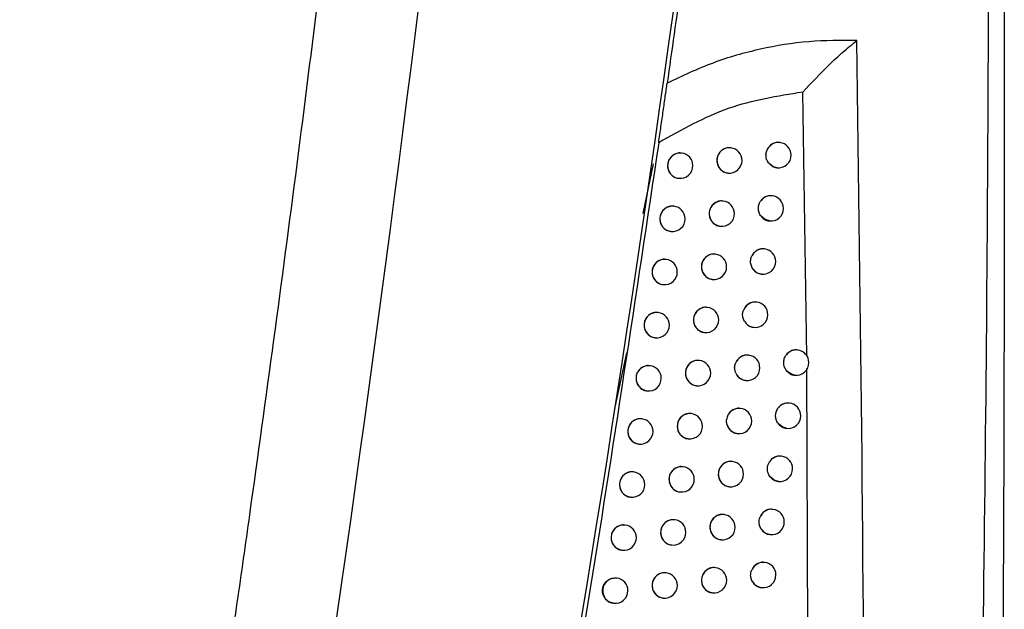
# Model space of a CAD drawing. Header units: millimetres. Extents: x -203 to 471, y -207 to 525.
# Tile 17 of 106: x 77 to 96, y 124 to 135. Entities that reach past the tile are written whole.
import ezdxf

# ---------------------------------------------------------------- set-up
doc = ezdxf.new("R2010")
doc.units = ezdxf.units.MM

msp = doc.modelspace()

# ---------------------------------------------------------------- linework, layer by layer
at = {"color": 7, "linetype": 'Continuous', "lineweight": 25}
for p, q in [((92.068, 128.584), (91.989, 133.791)), ((91.542, 132.798), (91.537, 132.798)), ((90.575, 132.694), (90.571, 132.695)), ((89.604, 132.591), (89.6, 132.591)), ((88.845, 131.402), (89.051, 132.377)), ((91.48, 132.302), (91.483, 132.301)), ((89.541, 132.095), (89.545, 132.094)), ((90.513, 132.198), (90.516, 132.198)), ((90.423, 131.645), (90.419, 131.646)), ((91.391, 131.749), (91.387, 131.749)), ((89.452, 131.542), (89.448, 131.542)), ((91.329, 131.253), (91.332, 131.252)), ((89.389, 131.046), (89.392, 131.046)), ((90.361, 131.149), (90.364, 131.149)), ((91.238, 130.7), (91.234, 130.7)), ((89.297, 130.493), (89.293, 130.494)), ((90.27, 130.596), (90.265, 130.597)), ((90.207, 130.1), (90.21, 130.1)), ((91.176, 130.204), (91.178, 130.203)), ((89.234, 129.997), (89.238, 129.997)), ((90.113, 129.548), (90.109, 129.549)), ((91.083, 129.651), (91.078, 129.652)), ((89.14, 129.445), (89.136, 129.446)), ((91.02, 129.155), (91.023, 129.155)), ((89.078, 128.949), (89.081, 128.949)), ((90.051, 129.052), (90.054, 129.052)), ((88.513, 128.651), (88.279, 127.544)), ((90.925, 128.603), (90.92, 128.604)), ((91.891, 128.707), (91.886, 128.708)), ((88.981, 128.397), (88.977, 128.398)), ((89.955, 128.5), (89.951, 128.5)), ((92.115, 117.307), (92.071, 128.342)), ((91.828, 128.211), (91.831, 128.211)), ((89.892, 128.004), (89.895, 128.004)), ((90.862, 128.107), (90.865, 128.107)), ((88.918, 127.901), (88.922, 127.901)), ((90.765, 127.556), (90.76, 127.556)), ((91.732, 127.659), (91.727, 127.66)), ((89.794, 127.452), (89.79, 127.453)), ((88.82, 127.349), (88.816, 127.35)), ((91.669, 127.163), (91.672, 127.163)), ((90.702, 127.059), (90.705, 127.059)), ((88.757, 126.853), (88.76, 126.853)), ((89.732, 126.956), (89.735, 126.956)), ((91.57, 126.612), (91.566, 126.612)), ((89.631, 126.405), (89.627, 126.405)), ((90.603, 126.508), (90.598, 126.509)), ((88.656, 126.302), (88.652, 126.303)), ((90.54, 126.012), (90.543, 126.012)), ((91.508, 126.116), (91.511, 126.115)), ((88.593, 125.806), (88.597, 125.806)), ((89.569, 125.909), (89.572, 125.908)), ((90.438, 125.461), (90.434, 125.462)), ((91.406, 125.565), (91.402, 125.565)), ((88.49, 125.255), (88.486, 125.256)), ((89.466, 125.358), (89.462, 125.358)), ((91.344, 125.069), (91.347, 125.068)), ((89.403, 124.862), (89.407, 124.862)), ((90.375, 124.965), (90.379, 124.965)), ((88.428, 124.759), (88.431, 124.759)), ((91.24, 124.518), (91.236, 124.518)), ((89.299, 124.311), (89.294, 124.312)), ((90.271, 124.414), (90.267, 124.415)), ((88.322, 124.209), (88.318, 124.209)), ((90.209, 123.918), (90.212, 123.918)), ((91.178, 124.022), (91.181, 124.021)), ((88.26, 123.713), (88.263, 123.712)), ((89.236, 123.815), (89.239, 123.815))]:
    msp.add_line(p, q, dxfattribs=at)
at = {"color": 7, "linetype": 'Continuous', "lineweight": 25, "flags": 128}
for points in [[(91.483, 132.301), (91.408, 132.323), (91.327, 132.383)], [(91.332, 131.252), (91.247, 131.279), (91.168, 131.345)], [(91.831, 128.211), (91.766, 128.228), (91.684, 128.284)], [(91.672, 127.163), (91.597, 127.184), (91.516, 127.245)], [(91.511, 126.115), (91.425, 126.142), (91.346, 126.209)]]:
    msp.add_lwpolyline(points, dxfattribs=at)
at = {"color": 7, "linetype": 'Continuous', "lineweight": 25}
for centre, radius, start, end in [((91.513, 132.553), 0.247, 83.2684, 144.4865), ((91.512, 132.55), 0.25, 0, 83.1656), ((90.547, 132.446), 0.25, 83.6046, 262.7266), ((90.545, 132.446), 0.25, 0, 83.1656), ((89.576, 132.342), 0.25, 83.6046, 262.7266), ((89.574, 132.343), 0.25, 0, 83.1656), ((90.545, 132.446), 0.25, 263.1656, 0), ((91.512, 132.55), 0.25, 263.1656, 0), ((89.574, 132.343), 0.25, 263.1656, 0), ((90.396, 131.397), 0.25, 83.6046, 262.7266), ((90.394, 131.397), 0.25, 0, 83.1656), ((91.362, 131.504), 0.247, 83.2887, 147.7562), ((91.361, 131.501), 0.25, 0, 83.1656), ((89.424, 131.293), 0.25, 83.6046, 262.7266), ((89.422, 131.294), 0.25, 0, 83.1656), ((91.361, 131.501), 0.25, 263.1656, 0), ((89.422, 131.294), 0.25, 263.1656, 0), ((90.394, 131.397), 0.25, 263.1656, 0), ((91.209, 130.454), 0.247, 83.3303, 151.5669), ((91.208, 130.452), 0.25, 0, 83.1656), ((89.269, 130.245), 0.25, 83.6046, 262.7266), ((89.267, 130.245), 0.25, 0, 83.1656), ((90.242, 130.348), 0.25, 83.6046, 262.7266), ((90.24, 130.348), 0.25, 0, 83.1656), ((90.24, 130.348), 0.25, 263.1656, 0), ((91.208, 130.448), 0.246, 214.2022, 263.127), ((91.208, 130.452), 0.25, 263.1656, 0), ((89.267, 130.245), 0.25, 263.1656, 0), ((90.086, 129.3), 0.25, 83.6046, 262.7266), ((90.084, 129.3), 0.25, 0, 83.1656), ((91.054, 129.406), 0.247, 83.3031, 156.2671), ((91.053, 129.403), 0.25, 0, 83.1656), ((89.112, 129.197), 0.25, 83.6046, 262.7266), ((89.111, 129.197), 0.25, 0, 83.1656), ((90.084, 129.3), 0.25, 263.1656, 0), ((91.053, 129.403), 0.25, 263.1656, 0), ((89.111, 129.197), 0.25, 263.1656, 0), ((91.053, 129.399), 0.246, 209.5713, 263.1092), ((90.896, 128.357), 0.248, 83.365, 162.2638), ((90.895, 128.355), 0.25, 0, 83.1656), ((91.862, 128.462), 0.246, 83.252, 141.5859), ((91.861, 128.459), 0.25, 0, 83.1656), ((88.953, 128.149), 0.25, 83.6046, 262.7266), ((88.951, 128.149), 0.25, 0, 83.1656), ((89.927, 128.252), 0.25, 83.6046, 262.7266), ((89.925, 128.252), 0.25, 0, 83.1656), ((90.895, 128.355), 0.25, 263.1656, 0), ((91.861, 128.459), 0.25, 263.1656, 0), ((88.951, 128.149), 0.25, 263.1656, 0), ((89.925, 128.252), 0.25, 263.1656, 0), ((90.895, 128.352), 0.247, 203.5876, 263.0694), ((90.736, 127.309), 0.248, 83.4425, 171.6549), ((90.735, 127.307), 0.25, 0, 83.1656), ((91.703, 127.414), 0.247, 83.2678, 144.4097), ((91.702, 127.411), 0.25, 0, 83.1656), ((89.766, 127.204), 0.25, 83.6046, 262.7266), ((89.764, 127.204), 0.25, 0, 83.1656), ((91.702, 127.411), 0.25, 263.1656, 0), ((88.792, 127.101), 0.25, 83.6046, 262.7266), ((88.79, 127.101), 0.25, 0, 83.1656), ((89.764, 127.204), 0.25, 263.1656, 0), ((90.735, 127.305), 0.247, 194.2219, 263.0064), ((90.735, 127.307), 0.25, 263.1656, 0), ((88.79, 127.101), 0.25, 263.1656, 0), ((91.541, 126.367), 0.247, 83.2877, 147.6374), ((91.54, 126.364), 0.25, 0, 83.1656), ((89.603, 126.156), 0.25, 83.6046, 262.7266), ((89.602, 126.157), 0.25, 0, 83.1656), ((90.575, 126.26), 0.25, 83.6046, 262.7266), ((90.573, 126.26), 0.25, 0, 83.1656), ((88.628, 126.054), 0.25, 83.6046, 262.7266), ((88.627, 126.054), 0.25, 0, 83.1656), ((90.573, 126.26), 0.25, 263.1656, 0), ((91.54, 126.364), 0.25, 263.1656, 0), ((88.627, 126.054), 0.25, 263.1656, 0), ((89.602, 126.157), 0.25, 263.1656, 0), ((90.41, 125.213), 0.25, 83.6046, 262.7266), ((90.408, 125.213), 0.25, 0, 83.1656), ((91.378, 125.319), 0.247, 83.3287, 151.3926), ((91.377, 125.316), 0.25, 0, 83.1656), ((88.463, 125.007), 0.25, 83.6046, 262.7266), ((88.461, 125.007), 0.25, 0, 83.1656), ((89.438, 125.11), 0.25, 83.6046, 262.7266), ((89.436, 125.11), 0.25, 0, 83.1656), ((91.377, 125.316), 0.25, 263.1656, 0), ((89.436, 125.11), 0.25, 263.1656, 0), ((90.408, 125.213), 0.25, 263.1656, 0), ((91.376, 125.312), 0.246, 214.029, 263.1263), ((88.461, 125.007), 0.25, 263.1656, 0), ((91.211, 124.272), 0.247, 83.3012, 156.0136), ((91.211, 124.27), 0.25, 0, 83.1656), ((89.271, 124.063), 0.25, 83.6046, 262.7266), ((89.269, 124.063), 0.25, 0, 83.1656), ((90.243, 124.166), 0.25, 83.6046, 262.7266), ((90.241, 124.166), 0.25, 0, 83.1656), ((91.211, 124.27), 0.25, 263.1656, 0), ((88.295, 123.96), 0.25, 83.6046, 262.7266), ((88.293, 123.961), 0.25, 0, 83.1656), ((89.269, 124.063), 0.25, 263.1656, 0), ((90.241, 124.166), 0.25, 263.1656, 0), ((91.21, 124.266), 0.246, 209.4518, 263.1085), ((88.293, 123.961), 0.25, 263.1656, 0)]:
    msp.add_arc(centre, radius, start, end, dxfattribs=at)
for points, knots in [([(76.551, 97.927), (76.659, 98.498), (76.873, 99.641), (77.189, 101.356), (77.5, 103.071), (77.806, 104.788), (78.107, 106.506), (78.404, 108.224), (78.695, 109.943), (78.981, 111.664), (79.262, 113.385), (79.538, 115.107), (79.809, 116.83), (80.075, 118.553), (80.336, 120.278), (80.592, 122.003), (80.843, 123.729), (81.17, 126.031), (81.567, 128.909), (82.024, 132.364), (82.46, 135.821), (82.875, 139.28), (83.271, 142.741), (83.646, 146.205), (84.002, 149.671), (84.223, 151.983), (84.333, 153.14)], [0, 0, 0, 0, 0.031265, 0.062529, 0.093792, 0.125055, 0.156317, 0.187579, 0.218842, 0.250105, 0.281369, 0.312634, 0.3439, 0.375168, 0.406437, 0.437709, 0.468983, 0.50026, 0.562744, 0.625219, 0.687688, 0.750151, 0.812612, 0.875072, 0.937534, 1, 1, 1, 1]), ([(89.855, 137.875), (89.767, 137.22), (89.592, 135.917), (89.409, 134.616), (89.318, 133.969)], [0, 0, 0, 0, 0.503213, 1, 1, 1, 1]), ([(94.483, 85.749), (94.505, 86.273), (94.857, 94.429), (95.376, 110.227), (95.62, 126.511), (95.653, 135.156), (95.657, 136.159)], [0, 0, 0, 0, 0.031184, 0.485677, 0.940323, 1, 1, 1, 1]), ([(95.96, 136.065), (95.962, 132.016), (95.967, 123.917), (95.871, 115.821), (95.822, 111.773)], [0, 0, 0, 0, 0.499972, 1, 1, 1, 1]), ([(93.058, 134.812), (92.742, 134.812), (92.107, 134.813), (91.153, 134.657), (90.211, 134.392), (89.616, 134.111), (89.318, 133.969)], [0, 0, 0, 0, 0.248591, 0.499057, 0.7482, 1, 1, 1, 1]), ([(91.989, 133.791), (92.161, 133.974), (92.418, 134.249), (92.784, 134.589), (92.967, 134.738), (93.058, 134.812)], [0, 0, 0, 0, 0.499498, 0.749935, 1, 1, 1, 1]), ([(92.429, 85.656), (92.642, 91.115), (93.068, 102.033), (93.278, 118.424), (93.131, 129.349), (93.058, 134.812)], [0, 0, 0, 0, 0.333315, 0.666677, 1, 1, 1, 1]), ([(89.15, 132.795), (89.165, 132.903), (89.196, 133.118), (89.24, 133.422), (89.282, 133.721), (89.306, 133.887), (89.318, 133.969)], [0, 0, 0, 0, 0.249613, 0.500009, 0.750437, 1, 1, 1, 1]), ([(91.989, 133.791), (91.492, 133.712), (90.497, 133.555), (89.599, 133.049), (89.15, 132.795)], [0, 0, 0, 0, 0.499259, 1, 1, 1, 1]), ([(89.15, 132.795), (88.697, 129.768), (87.791, 123.713), (86.187, 114.479), (84.398, 105.087), (83.022, 98.736), (82.334, 95.56)], [0, 0, 0, 0, 0.242531, 0.485145, 0.742523, 1, 1, 1, 1]), ([(91.537, 132.795), (91.527, 132.797), (91.491, 132.805), (91.426, 132.789), (91.358, 132.752), (91.326, 132.713), (91.312, 132.696)], [0, 0, 0, 0, 0.11319, 0.433758, 0.754359, 1, 1, 1, 1]), ([(89.599, 132.588), (89.589, 132.59), (89.552, 132.598), (89.486, 132.582), (89.413, 132.541), (89.358, 132.476), (89.33, 132.406), (89.327, 132.36), (89.326, 132.343)], [0, 0, 0, 0, 0.0744489, 0.2749572, 0.4754471, 0.6755964, 0.8752588, 1, 1, 1, 1]), ([(90.57, 132.691), (90.56, 132.693), (90.524, 132.701), (90.458, 132.685), (90.385, 132.644), (90.33, 132.579), (90.302, 132.509), (90.299, 132.463), (90.298, 132.446)], [0, 0, 0, 0, 0.073119, 0.274311, 0.475493, 0.676033, 0.875626, 1, 1, 1, 1]), ([(91.327, 132.383), (91.311, 132.406), (91.279, 132.451), (91.262, 132.535), (91.27, 132.621), (91.298, 132.671), (91.312, 132.696)], [0, 0, 0, 0, 0.247429, 0.494856, 0.742322, 1, 1, 1, 1]), ([(90.298, 132.446), (90.301, 132.418), (90.306, 132.362), (90.347, 132.287), (90.409, 132.232), (90.468, 132.202), (90.504, 132.201), (90.513, 132.201)], [0, 0, 0, 0, 0.230857, 0.4617, 0.692933, 0.925157, 1, 1, 1, 1]), ([(89.326, 132.343), (89.329, 132.315), (89.334, 132.259), (89.376, 132.184), (89.438, 132.128), (89.497, 132.099), (89.533, 132.098), (89.542, 132.098)], [0, 0, 0, 0, 0.2315313, 0.463057, 0.6947625, 0.9269645, 1, 1, 1, 1]), ([(91.327, 132.383), (91.344, 132.368), (91.38, 132.333), (91.435, 132.306), (91.471, 132.305), (91.48, 132.305)], [0, 0, 0, 0, 0.3803231, 0.84532, 1, 1, 1, 1]), ([(90.419, 131.642), (90.409, 131.644), (90.372, 131.652), (90.306, 131.636), (90.233, 131.595), (90.178, 131.53), (90.15, 131.46), (90.147, 131.414), (90.146, 131.397)], [0, 0, 0, 0, 0.07339, 0.274447, 0.475491, 0.675952, 0.875557, 1, 1, 1, 1]), ([(91.168, 131.345), (91.153, 131.368), (91.123, 131.415), (91.111, 131.5), (91.122, 131.576), (91.144, 131.618), (91.153, 131.635)], [0, 0, 0, 0, 0.270058, 0.540113, 0.810205, 1, 1, 1, 1]), ([(91.386, 131.746), (91.377, 131.748), (91.34, 131.756), (91.275, 131.739), (91.202, 131.7), (91.169, 131.656), (91.153, 131.635)], [0, 0, 0, 0, 0.108062, 0.412187, 0.716331, 1, 1, 1, 1]), ([(89.447, 131.539), (89.437, 131.541), (89.4, 131.549), (89.334, 131.533), (89.261, 131.492), (89.206, 131.427), (89.177, 131.357), (89.175, 131.311), (89.174, 131.294)], [0, 0, 0, 0, 0.074628, 0.275047, 0.475447, 0.675547, 0.875218, 1, 1, 1, 1]), ([(89.174, 131.294), (89.176, 131.266), (89.181, 131.21), (89.223, 131.135), (89.285, 131.079), (89.345, 131.05), (89.381, 131.049), (89.389, 131.049)], [0, 0, 0, 0, 0.231617, 0.463229, 0.694997, 0.9272, 1, 1, 1, 1]), ([(90.146, 131.397), (90.149, 131.369), (90.154, 131.313), (90.196, 131.238), (90.257, 131.183), (90.316, 131.153), (90.352, 131.152), (90.361, 131.152)], [0, 0, 0, 0, 0.23099, 0.461969, 0.693297, 0.92552, 1, 1, 1, 1]), ([(91.168, 131.345), (91.186, 131.325), (91.224, 131.286), (91.284, 131.257), (91.32, 131.256), (91.329, 131.256)], [0, 0, 0, 0, 0.42593, 0.857423, 1, 1, 1, 1]), ([(91.233, 130.697), (91.223, 130.699), (91.187, 130.707), (91.121, 130.691), (91.049, 130.65), (91.009, 130.603), (90.994, 130.575), (90.992, 130.572)], [0, 0, 0, 0, 0.1025086, 0.3893146, 0.6761299, 0.9617092, 1, 1, 1, 1]), ([(89.292, 130.491), (89.282, 130.493), (89.245, 130.5), (89.179, 130.484), (89.106, 130.443), (89.051, 130.378), (89.023, 130.308), (89.02, 130.263), (89.019, 130.245)], [0, 0, 0, 0, 0.074793, 0.275129, 0.475448, 0.675502, 0.87518, 1, 1, 1, 1]), ([(90.265, 130.594), (90.255, 130.596), (90.218, 130.603), (90.152, 130.587), (90.079, 130.546), (90.024, 130.481), (89.996, 130.411), (89.993, 130.366), (89.992, 130.348)], [0, 0, 0, 0, 0.0736439, 0.2745739, 0.4754888, 0.6758772, 0.8754936, 1, 1, 1, 1]), ([(91.005, 130.309), (90.991, 130.334), (90.965, 130.383), (90.958, 130.468), (90.972, 130.532), (90.988, 130.565), (90.992, 130.572)], [0, 0, 0, 0, 0.302651, 0.605301, 0.907982, 1, 1, 1, 1]), ([(89.992, 130.348), (89.995, 130.32), (90, 130.264), (90.042, 130.189), (90.103, 130.134), (90.162, 130.104), (90.198, 130.104), (90.207, 130.103)], [0, 0, 0, 0, 0.231114, 0.462218, 0.693635, 0.925858, 1, 1, 1, 1]), ([(91.005, 130.309), (91.008, 130.305), (91.027, 130.278), (91.072, 130.238), (91.131, 130.208), (91.167, 130.207), (91.176, 130.207)], [0, 0, 0, 0, 0.076536, 0.471802, 0.869438, 1, 1, 1, 1]), ([(89.019, 130.245), (89.021, 130.217), (89.027, 130.161), (89.069, 130.086), (89.131, 130.031), (89.19, 130.001), (89.226, 130), (89.235, 130)], [0, 0, 0, 0, 0.2316961, 0.4633881, 0.6952128, 0.927416, 1, 1, 1, 1]), ([(90.109, 129.545), (90.099, 129.547), (90.062, 129.555), (89.996, 129.539), (89.923, 129.498), (89.868, 129.433), (89.84, 129.363), (89.837, 129.317), (89.836, 129.3)], [0, 0, 0, 0, 0.07388, 0.274691, 0.475487, 0.675807, 0.875435, 1, 1, 1, 1]), ([(90.839, 129.278), (90.827, 129.303), (90.805, 129.354), (90.803, 129.436), (90.82, 129.484), (90.827, 129.505)], [0, 0, 0, 0, 0.354451, 0.708901, 1, 1, 1, 1]), ([(91.078, 129.649), (91.068, 129.651), (91.031, 129.658), (90.966, 129.642), (90.893, 129.601), (90.849, 129.55), (90.832, 129.515), (90.827, 129.505)], [0, 0, 0, 0, 0.096395, 0.364619, 0.632845, 0.90001, 1, 1, 1, 1]), ([(89.136, 129.442), (89.126, 129.444), (89.088, 129.452), (89.022, 129.436), (88.949, 129.395), (88.894, 129.33), (88.866, 129.26), (88.863, 129.215), (88.862, 129.197)], [0, 0, 0, 0, 0.074946, 0.275206, 0.475449, 0.675461, 0.875147, 1, 1, 1, 1]), ([(89.836, 129.3), (89.838, 129.272), (89.844, 129.216), (89.885, 129.141), (89.947, 129.086), (90.006, 129.056), (90.042, 129.055), (90.051, 129.055)], [0, 0, 0, 0, 0.23123, 0.462451, 0.6939504, 0.9261721, 1, 1, 1, 1]), ([(88.862, 129.197), (88.864, 129.169), (88.87, 129.113), (88.912, 129.038), (88.974, 128.983), (89.033, 128.953), (89.069, 128.952), (89.078, 128.952)], [0, 0, 0, 0, 0.231769, 0.463534, 0.695411, 0.927615, 1, 1, 1, 1]), ([(90.839, 129.278), (90.845, 129.268), (90.866, 129.234), (90.917, 129.189), (90.975, 129.159), (91.011, 129.159), (91.02, 129.158)], [0, 0, 0, 0, 0.157187, 0.518342, 0.881475, 1, 1, 1, 1]), ([(91.886, 128.704), (91.876, 128.707), (91.84, 128.714), (91.775, 128.698), (91.71, 128.663), (91.68, 128.629), (91.669, 128.616)], [0, 0, 0, 0, 0.11822, 0.454969, 0.791779, 1, 1, 1, 1]), ([(90.92, 128.601), (90.91, 128.603), (90.874, 128.61), (90.808, 128.594), (90.735, 128.553), (90.685, 128.495), (90.667, 128.451), (90.66, 128.433)], [0, 0, 0, 0, 0.089407, 0.336918, 0.584425, 0.831036, 1, 1, 1, 1]), ([(91.684, 128.284), (91.667, 128.306), (91.633, 128.349), (91.612, 128.433), (91.617, 128.517), (91.642, 128.579), (91.663, 128.608), (91.669, 128.616)], [0, 0, 0, 0, 0.230864, 0.461726, 0.692625, 0.923535, 1, 1, 1, 1]), ([(88.977, 128.394), (88.966, 128.396), (88.929, 128.404), (88.863, 128.388), (88.79, 128.347), (88.735, 128.282), (88.707, 128.212), (88.704, 128.167), (88.703, 128.149)], [0, 0, 0, 0, 0.075086, 0.2752757, 0.4754504, 0.675424, 0.8751162, 1, 1, 1, 1]), ([(89.95, 128.497), (89.94, 128.499), (89.903, 128.507), (89.837, 128.491), (89.764, 128.45), (89.71, 128.385), (89.681, 128.315), (89.678, 128.269), (89.677, 128.252)], [0, 0, 0, 0, 0.074099, 0.2748, 0.475485, 0.675743, 0.87538, 1, 1, 1, 1]), ([(90.669, 128.253), (90.66, 128.28), (90.643, 128.333), (90.649, 128.396), (90.659, 128.428), (90.66, 128.433)], [0, 0, 0, 0, 0.455595, 0.911189, 1, 1, 1, 1]), ([(88.703, 128.149), (88.705, 128.121), (88.71, 128.065), (88.753, 127.99), (88.815, 127.935), (88.874, 127.905), (88.91, 127.904), (88.919, 127.904)], [0, 0, 0, 0, 0.231835, 0.463667, 0.695592, 0.927797, 1, 1, 1, 1]), ([(89.677, 128.252), (89.68, 128.224), (89.685, 128.168), (89.727, 128.093), (89.789, 128.038), (89.848, 128.008), (89.884, 128.007), (89.892, 128.007)], [0, 0, 0, 0, 0.231337, 0.462667, 0.694243, 0.926464, 1, 1, 1, 1]), ([(90.669, 128.253), (90.679, 128.235), (90.701, 128.191), (90.759, 128.141), (90.818, 128.111), (90.854, 128.111), (90.862, 128.11)], [0, 0, 0, 0, 0.242611, 0.567506, 0.894021, 1, 1, 1, 1]), ([(91.684, 128.284), (91.698, 128.272), (91.732, 128.241), (91.783, 128.215), (91.82, 128.214), (91.829, 128.214)], [0, 0, 0, 0, 0.337817, 0.8339, 1, 1, 1, 1]), ([(90.76, 127.553), (90.75, 127.555), (90.713, 127.563), (90.648, 127.546), (90.575, 127.505), (90.52, 127.44), (90.497, 127.382), (90.492, 127.35), (90.491, 127.345)], [0, 0, 0, 0, 0.080188, 0.30112, 0.522044, 0.742238, 0.961343, 1, 1, 1, 1]), ([(91.516, 127.245), (91.5, 127.268), (91.469, 127.313), (91.452, 127.397), (91.46, 127.483), (91.488, 127.533), (91.502, 127.558)], [0, 0, 0, 0, 0.247892, 0.495782, 0.743707, 1, 1, 1, 1]), ([(91.727, 127.657), (91.717, 127.659), (91.681, 127.666), (91.616, 127.65), (91.547, 127.613), (91.516, 127.575), (91.502, 127.558)], [0, 0, 0, 0, 0.113421, 0.434369, 0.755359, 1, 1, 1, 1]), ([(88.815, 127.347), (88.805, 127.349), (88.768, 127.356), (88.702, 127.34), (88.629, 127.299), (88.573, 127.234), (88.545, 127.165), (88.542, 127.119), (88.541, 127.101)], [0, 0, 0, 0, 0.075215, 0.27534, 0.475452, 0.675391, 0.875089, 1, 1, 1, 1]), ([(89.789, 127.45), (89.779, 127.452), (89.743, 127.459), (89.677, 127.443), (89.604, 127.402), (89.549, 127.337), (89.52, 127.267), (89.517, 127.222), (89.516, 127.204)], [0, 0, 0, 0, 0.074303, 0.274901, 0.475483, 0.675683, 0.87533, 1, 1, 1, 1]), ([(89.516, 127.204), (89.519, 127.176), (89.524, 127.12), (89.566, 127.045), (89.628, 126.99), (89.687, 126.96), (89.723, 126.959), (89.732, 126.959)], [0, 0, 0, 0, 0.231437, 0.462867, 0.694514, 0.926734, 1, 1, 1, 1]), ([(90.496, 127.244), (90.491, 127.272), (90.485, 127.305), (90.49, 127.339), (90.491, 127.345)], [0, 0, 0, 0, 0.822862, 1, 1, 1, 1]), ([(90.496, 127.244), (90.498, 127.237), (90.507, 127.204), (90.537, 127.148), (90.599, 127.093), (90.658, 127.063), (90.694, 127.063), (90.702, 127.063)], [0, 0, 0, 0, 0.066091, 0.346284, 0.626986, 0.908958, 1, 1, 1, 1]), ([(91.516, 127.245), (91.533, 127.229), (91.569, 127.195), (91.624, 127.167), (91.66, 127.167), (91.669, 127.166)], [0, 0, 0, 0, 0.383649, 0.846208, 1, 1, 1, 1]), ([(88.541, 127.101), (88.544, 127.073), (88.549, 127.017), (88.591, 126.942), (88.653, 126.887), (88.713, 126.857), (88.749, 126.857), (88.757, 126.856)], [0, 0, 0, 0, 0.2318951, 0.463788, 0.6957574, 0.9279638, 1, 1, 1, 1]), ([(91.565, 126.609), (91.556, 126.611), (91.519, 126.619), (91.454, 126.602), (91.382, 126.563), (91.349, 126.52), (91.333, 126.499)], [0, 0, 0, 0, 0.108336, 0.413003, 0.717697, 1, 1, 1, 1]), ([(89.627, 126.402), (89.617, 126.404), (89.579, 126.412), (89.514, 126.396), (89.441, 126.355), (89.386, 126.29), (89.357, 126.22), (89.354, 126.174), (89.353, 126.157)], [0, 0, 0, 0, 0.074491, 0.274995, 0.475481, 0.675627, 0.875284, 1, 1, 1, 1]), ([(90.598, 126.505), (90.588, 126.507), (90.551, 126.515), (90.486, 126.499), (90.413, 126.458), (90.358, 126.393), (90.329, 126.323), (90.327, 126.277), (90.325, 126.26)], [0, 0, 0, 0, 0.0733177, 0.274427, 0.4755263, 0.6760197, 0.8756138, 1, 1, 1, 1]), ([(91.346, 126.209), (91.331, 126.232), (91.302, 126.279), (91.29, 126.364), (91.301, 126.44), (91.324, 126.482), (91.333, 126.499)], [0, 0, 0, 0, 0.2703772, 0.5407527, 0.8111606, 1, 1, 1, 1]), ([(88.652, 126.299), (88.641, 126.301), (88.604, 126.309), (88.538, 126.293), (88.465, 126.252), (88.41, 126.187), (88.381, 126.117), (88.378, 126.072), (88.377, 126.054)], [0, 0, 0, 0, 0.075332, 0.275399, 0.475454, 0.675362, 0.875065, 1, 1, 1, 1]), ([(90.325, 126.26), (90.328, 126.232), (90.333, 126.176), (90.375, 126.101), (90.436, 126.046), (90.495, 126.016), (90.531, 126.015), (90.54, 126.015)], [0, 0, 0, 0, 0.230929, 0.461846, 0.693141, 0.925384, 1, 1, 1, 1]), ([(91.346, 126.209), (91.346, 126.208), (91.363, 126.187), (91.404, 126.15), (91.463, 126.12), (91.499, 126.119), (91.508, 126.119)], [0, 0, 0, 0, 0.001771, 0.428536, 0.858115, 1, 1, 1, 1]), ([(88.377, 126.054), (88.38, 126.026), (88.385, 125.97), (88.427, 125.895), (88.49, 125.84), (88.549, 125.81), (88.585, 125.809), (88.594, 125.809)], [0, 0, 0, 0, 0.23195, 0.463898, 0.695907, 0.928115, 1, 1, 1, 1]), ([(89.353, 126.157), (89.356, 126.129), (89.361, 126.073), (89.403, 125.998), (89.465, 125.943), (89.524, 125.913), (89.56, 125.912), (89.569, 125.912)], [0, 0, 0, 0, 0.2315293, 0.4630524, 0.6947656, 0.9269848, 1, 1, 1, 1]), ([(90.433, 125.458), (90.423, 125.46), (90.387, 125.468), (90.321, 125.452), (90.248, 125.411), (90.193, 125.346), (90.165, 125.276), (90.162, 125.23), (90.161, 125.213)], [0, 0, 0, 0, 0.073574, 0.274555, 0.475523, 0.675942, 0.875547, 1, 1, 1, 1]), ([(91.173, 125.175), (91.159, 125.199), (91.133, 125.248), (91.126, 125.334), (91.141, 125.398), (91.157, 125.43), (91.161, 125.437)], [0, 0, 0, 0, 0.302635, 0.605268, 0.907929, 1, 1, 1, 1]), ([(91.401, 125.562), (91.392, 125.564), (91.355, 125.572), (91.29, 125.555), (91.217, 125.515), (91.178, 125.468), (91.162, 125.441), (91.161, 125.437)], [0, 0, 0, 0, 0.102837, 0.390371, 0.677921, 0.964237, 1, 1, 1, 1]), ([(88.486, 125.252), (88.476, 125.255), (88.438, 125.262), (88.372, 125.246), (88.299, 125.205), (88.244, 125.14), (88.215, 125.07), (88.212, 125.025), (88.211, 125.007)], [0, 0, 0, 0, 0.075439, 0.275454, 0.475457, 0.675336, 0.875044, 1, 1, 1, 1]), ([(89.461, 125.355), (89.451, 125.357), (89.414, 125.365), (89.348, 125.349), (89.275, 125.308), (89.22, 125.243), (89.192, 125.173), (89.189, 125.127), (89.188, 125.11)], [0, 0, 0, 0, 0.074666, 0.275081, 0.47548, 0.675577, 0.875242, 1, 1, 1, 1]), ([(89.188, 125.11), (89.19, 125.082), (89.196, 125.026), (89.238, 124.951), (89.3, 124.896), (89.359, 124.866), (89.395, 124.865), (89.404, 124.865)], [0, 0, 0, 0, 0.231614, 0.463223, 0.694997, 0.927216, 1, 1, 1, 1]), ([(90.161, 125.213), (90.163, 125.185), (90.169, 125.129), (90.21, 125.054), (90.272, 124.999), (90.331, 124.969), (90.367, 124.968), (90.376, 124.968)], [0, 0, 0, 0, 0.231056, 0.462102, 0.693487, 0.925728, 1, 1, 1, 1]), ([(91.173, 125.175), (91.176, 125.17), (91.195, 125.143), (91.24, 125.103), (91.299, 125.073), (91.335, 125.072), (91.344, 125.072)], [0, 0, 0, 0, 0.079805, 0.473681, 0.869937, 1, 1, 1, 1]), ([(88.211, 125.007), (88.214, 124.979), (88.219, 124.923), (88.261, 124.848), (88.324, 124.793), (88.383, 124.763), (88.419, 124.762), (88.428, 124.762)], [0, 0, 0, 0, 0.231999, 0.463997, 0.696043, 0.928253, 1, 1, 1, 1]), ([(91.235, 124.515), (91.226, 124.517), (91.189, 124.525), (91.124, 124.509), (91.051, 124.468), (91.007, 124.416), (90.99, 124.382), (90.986, 124.373)], [0, 0, 0, 0, 0.096785, 0.365943, 0.635108, 0.903211, 1, 1, 1, 1]), ([(89.294, 124.309), (89.284, 124.311), (89.247, 124.318), (89.181, 124.302), (89.108, 124.261), (89.053, 124.196), (89.024, 124.126), (89.021, 124.081), (89.02, 124.063)], [0, 0, 0, 0, 0.074827, 0.275161, 0.475479, 0.675531, 0.875204, 1, 1, 1, 1]), ([(90.266, 124.412), (90.257, 124.414), (90.22, 124.421), (90.154, 124.405), (90.081, 124.364), (90.026, 124.299), (89.998, 124.229), (89.995, 124.184), (89.994, 124.166)], [0, 0, 0, 0, 0.0738133, 0.2746735, 0.4755199, 0.6758689, 0.8754859, 1, 1, 1, 1]), ([(90.996, 124.145), (90.985, 124.17), (90.963, 124.221), (90.961, 124.303), (90.978, 124.351), (90.986, 124.373)], [0, 0, 0, 0, 0.353567, 0.707132, 1, 1, 1, 1]), ([(88.043, 123.961), (88.046, 123.989), (88.051, 124.045), (88.094, 124.12), (88.157, 124.177), (88.234, 124.207), (88.292, 124.217), (88.318, 124.209), (88.318, 124.209)], [0, 0, 0, 0, 0.1996036, 0.3992045, 0.5988774, 0.798686, 0.9986302, 1, 1, 1, 1]), ([(89.02, 124.063), (89.023, 124.035), (89.028, 123.979), (89.07, 123.904), (89.132, 123.849), (89.191, 123.819), (89.227, 123.818), (89.236, 123.818)], [0, 0, 0, 0, 0.231693, 0.463381, 0.695211, 0.927429, 1, 1, 1, 1]), ([(89.994, 124.166), (89.996, 124.138), (90.002, 124.082), (90.043, 124.007), (90.105, 123.952), (90.164, 123.922), (90.2, 123.922), (90.209, 123.921)], [0, 0, 0, 0, 0.2311748, 0.4623397, 0.693809, 0.9260484, 1, 1, 1, 1]), ([(90.996, 124.145), (91.002, 124.134), (91.023, 124.1), (91.074, 124.056), (91.133, 124.026), (91.169, 124.025), (91.178, 124.025)], [0, 0, 0, 0, 0.159063, 0.519419, 0.881764, 1, 1, 1, 1]), ([(88.26, 123.716), (88.241, 123.718), (88.195, 123.724), (88.13, 123.764), (88.075, 123.828), (88.047, 123.898), (88.044, 123.943), (88.043, 123.961)], [0, 0, 0, 0, 0.1584513, 0.3907924, 0.622951, 0.8549346, 1, 1, 1, 1])]:
    msp.add_open_spline(points, degree=3, knots=knots, dxfattribs=at)
for points in [[(78.386, 96.974), (80.935, 110.389), (83.027, 123.889), (84.658, 137.446)], [(82.524, 96.766), (85.422, 109.947), (87.783, 123.222), (89.606, 136.588)]]:
    msp.add_open_spline(points, degree=3, dxfattribs=at)

doc.saveas('drawing.dxf')
